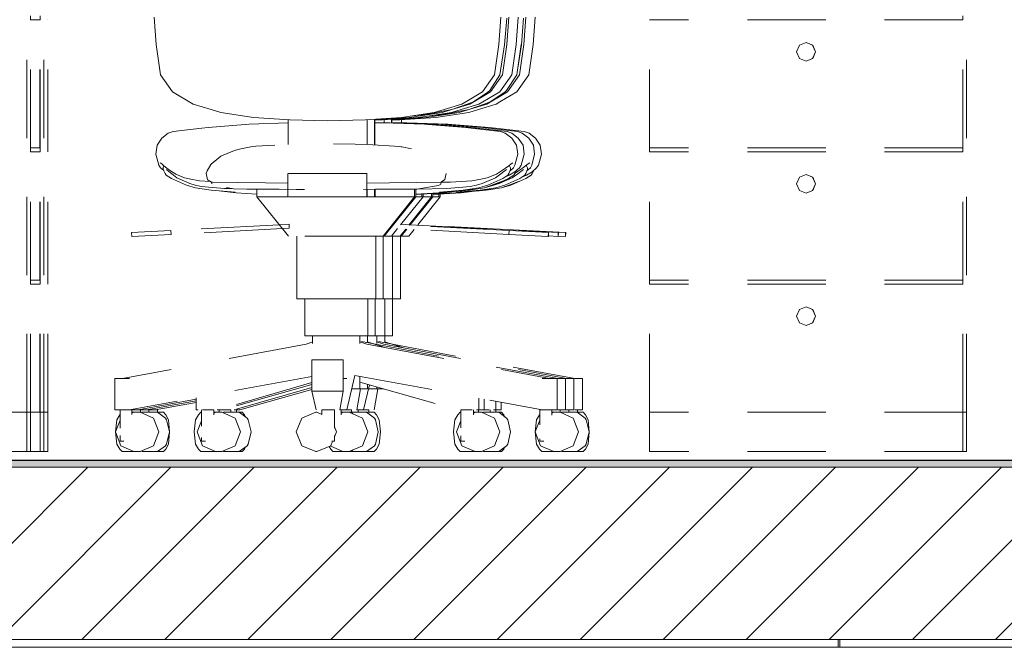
# Model space of a CAD drawing. Header units: millimetres. Extents: x 3311 to 117041, y -19950 to 21829.
# Tile 46 of 68: x 28803 to 30060, y 13280 to 14081. Entities that reach past the tile are written whole.
import ezdxf

# ---------------------------------------------------------------- set-up
doc = ezdxf.new("R2010")
doc.units = ezdxf.units.MM
doc.header["$MEASUREMENT"] = 0
doc.linetypes.add('! STR Pointille', pattern=[175, 100, -75])
for name, color, linetype in [('01-STR_Dalles.ARCHI', 7, 'Continuous'), ('01-STR_Murs.ARCHI', 7, 'Continuous'), ('04-SOE_Cloisons .ARCHI', 7, 'Continuous'), ('04-SOE_Faux Plafond.ARCHI', 7, 'Continuous'), ('04-SOE_Revetement de sol.ARCHI', 7, 'Continuous'), ('06-REP _ EQUIP MOBI _ hors marché.ARCHI', 7, 'Continuous')]:
    doc.layers.add(name, color=color, linetype=linetype)

# ---------------------------------------------------------------- blocks, each defined once
blk = doc.blocks.new('Élément de coupe_78_1')
at = {"layer": '01-STR_Dalles.ARCHI', "linetype": 'Continuous', "lineweight": 0, "true_color": 0x000000}
h = blk.add_hatch(dxfattribs=at)
h.set_pattern_fill('Hachure_simple_0001', color=18, style=0, pattern_type=2)
h.set_pattern_definition([(45, (0, 0), (-53.03301, 53.03301), [])])
h.paths.add_polyline_path([(30638.9, 13510), (19358.9, 13510), (19358.9, 13290), (30638.9, 13290)])
at = {"layer": '01-STR_Dalles.ARCHI', "color": 7, "linetype": 'Continuous', "lineweight": 5}
for p, q in [((30638.9, 13510), (27214.7, 13510)), ((30638.9, 13290), (19358.9, 13290))]:
    blk.add_line(p, q, dxfattribs=at)
blk = doc.blocks.new('Élément de coupe_136_1')
at = {"layer": '04-SOE_Cloisons .ARCHI', "color": 7, "linetype": 'Continuous', "lineweight": 5}
blk.add_line((27265.2, 13519), (30638.9, 13519), dxfattribs=at)
blk = doc.blocks.new('Élément de coupe_147_1')
at = {"layer": '01-STR_Murs.ARCHI', "color": 7, "linetype": 'Continuous', "lineweight": 5}
for p, q in [((29847.6, 13519), (29847.6, 13518.6)), ((29849.8, 13518.6), (29849.8, 13519)), ((29847.6, 13290), (29847.6, 13280)), ((29849.8, 13280), (29849.8, 13290))]:
    blk.add_line(p, q, dxfattribs=at)
blk = doc.blocks.new('Élément de coupe_151_1')
at = {"layer": '01-STR_Murs.ARCHI', "color": 7, "linetype": 'Continuous', "lineweight": 5}
blk.add_line((29869.8, 13519), (29869.8, 13518.6), dxfattribs=at)
blk = doc.blocks.new('Élément de coupe_169_1')
at = {"layer": '06-REP _ EQUIP MOBI _ hors marché.ARCHI', "color": 252, "linetype": '! STR Pointille', "lineweight": 5}
for p, q in [((28811.6, 13580), (28811.6, 14255)), ((28816.3, 14081.2), (28816.3, 14086.2)), ((28816.3, 13917.5), (28816.3, 14081.2)), ((28816.4, 14081.2), (28816.3, 14081.2)), ((28816.4, 13917.5), (28816.4, 14081.2)), ((29436.3, 14049.6), (29438.8, 14084.4)), ((29436.3, 14049.6), (29430.8, 14010.9)), ((29430.8, 14010.9), (29415.4, 13989.1)), ((29415.4, 13989.1), (29393.8, 13976.2)), ((29388.9, 13973.4), (29366.4, 13966.4)), ((29393.8, 13976.2), (29388.9, 13973.4)), ((29265.8, 13953.3), (29311.9, 13956.5)), ((29311.9, 13956.5), (29353.7, 13962.9)), ((29366.4, 13966.4), (29353.7, 13962.9)), ((29265.8, 13953.3), (29255.9, 13953)), ((29275, 13949.6), (29255.9, 13949.8)), ((29267.9, 13949.7), (29267.9, 13953.4)), ((29268.1, 13949.7), (29268.1, 13953.4)), ((29275, 13949.6), (29327.4, 13947.7)), ((29332.5, 13947.4), (29327.4, 13947.7)), ((29332.5, 13947.4), (29380.2, 13943.7)), ((29388, 13942.7), (29380.2, 13943.7)), ((29424.8, 13938.4), (29388, 13942.7)), ((29424.8, 13938.4), (29430.9, 13936.3)), ((29430.9, 13936.3), (29439.2, 13930.1)), ((29439.2, 13930.1), (29445.3, 13920.9)), ((29445.3, 13920.9), (29446.7, 13909.5)), ((28816.3, 13912.5), (28816.3, 13917.5)), ((28816.4, 13917.5), (28816.3, 13917.5)), ((28816.3, 13748.7), (28816.3, 13912.5)), ((28816.4, 13912.5), (28816.3, 13912.5)), ((28816.4, 13748.7), (28816.4, 13912.5)), ((29442.9, 13895.7), (29446.7, 13909.5)), ((29442.9, 13895.7), (29440.6, 13892.1)), ((29427.6, 13882.8), (29422.8, 13880.8)), ((29426.8, 13878.7), (29433.5, 13882.7)), ((29434.7, 13887), (29427.6, 13882.8)), ((29433.5, 13882.7), (29434.7, 13884.7)), ((29440.6, 13892.1), (29434.7, 13887)), ((29436.8, 13888.8), (29434.7, 13884.7)), ((29396, 13866.5), (29407.7, 13870.8)), ((29396, 13866.5), (29407.8, 13869.9)), ((29407.7, 13870.8), (29417.6, 13874.7)), ((29426.8, 13878.7), (29407.8, 13869.9)), ((29288.9, 13819.4), (29317.6, 13855)), ((29308.5, 13858.1), (29344.3, 13860)), ((29316, 13855), (29308.5, 13855)), ((29316, 13855), (29316, 13858.5)), ((29317.6, 13855), (29316, 13855)), ((29317.6, 13855), (29317.6, 13858.6)), ((29344.3, 13860), (29381.1, 13864.8)), ((29362.8, 13862.4), (29376, 13863.5)), ((29376, 13863.5), (29396, 13866.5)), ((29427.4, 13812.1), (29288, 13819.4)), ((29266.7, 13725), (29266.7, 13805)), ((29276.1, 13805), (29267.8, 13805)), ((29277.4, 13805), (29276.1, 13805)), ((29277.4, 13805), (29285.1, 13814.6)), ((29427.2, 13807.2), (29284.2, 13814.6)), ((29427.2, 13807.1), (29427.4, 13812.1)), ((29477.3, 13804.5), (29427.2, 13807.1)), ((29477.6, 13809.5), (29427.4, 13812.1)), ((29427.5, 13812.1), (29477.9, 13809.5)), ((29477.3, 13804.5), (29477.6, 13809.5)), ((29477.6, 13804.5), (29477.3, 13804.5)), ((29477.9, 13809.5), (29477.6, 13809.5)), ((29477.6, 13804.5), (29477.9, 13809.5)), ((28816.4, 13748.7), (28816.3, 13748.7)), ((28816.3, 13743.8), (28816.3, 13748.7)), ((28816.3, 13580), (28816.3, 13743.8)), ((28816.4, 13743.8), (28816.3, 13743.8)), ((28816.4, 13580), (28816.4, 13743.8)), ((29256.6, 13677.5), (29256.6, 13725)), ((29257.1, 13725), (29266.7, 13725)), ((29238.8, 13670.2), (29489.5, 13623)), ((29246.6, 13669.9), (29246.6, 13677.5)), ((29246.6, 13669.9), (29268.7, 13662.8)), ((29247, 13677.5), (29256.6, 13677.5)), ((29246.6, 13610), (29246.6, 13615.9)), ((29498.3, 13623), (29489.5, 13623)), ((29499.3, 13623), (29498.3, 13623)), ((29499.3, 13623), (29499.3, 13583)), ((29175.5, 13615.5), (29061.5, 13583)), ((29237.7, 13610), (29233.2, 13583)), ((29237, 13610), (29237.6, 13610)), ((29237.6, 13610), (29246.6, 13610)), ((29027.7, 13596.7), (28953.7, 13583)), ((29395.5, 13596.7), (29395.5, 13583)), ((28811.6, 13580), (28496.2, 13580)), ((28816.3, 13580), (28811.6, 13580)), ((28811.6, 13530), (28811.6, 13580)), ((28816.3, 13530), (28816.3, 13580)), ((28816.4, 13580), (28816.3, 13580)), ((28948.4, 13580), (28945.9, 13580)), ((28952.5, 13583), (28946.4, 13583)), ((28956.6, 13583), (28952.5, 13583)), ((28956.7, 13580), (28956.5, 13580)), ((28956.6, 13583), (28956.6, 13580)), ((28956.8, 13579.9), (28956.7, 13580)), ((29033.8, 13580), (29030.9, 13577)), ((29034.6, 13580), (29033.8, 13580)), ((29052.7, 13580), (29050.5, 13580)), ((29061.5, 13583), (29054.8, 13583)), ((29057.3, 13583), (29057.3, 13580)), ((29215.2, 13580), (29213.1, 13580)), ((29223.8, 13583), (29220.2, 13583)), ((29225.9, 13580), (29223.3, 13580)), ((29226.1, 13583), (29223.8, 13583)), ((29227.7, 13578.1), (29225.9, 13580)), ((29226.1, 13583), (29226.1, 13579.7)), ((29365, 13580), (29362.1, 13577)), ((29365.8, 13580), (29365, 13580)), ((29384, 13580), (29381.8, 13580)), ((29388.5, 13583), (29388.5, 13580)), ((29389.4, 13583), (29388.7, 13583)), ((29395.5, 13583), (29389.4, 13583)), ((29484.4, 13580), (29481.9, 13580)), ((29498.3, 13583), (29489.5, 13583)), ((29492.7, 13580), (29492.5, 13580)), ((29492.6, 13583), (29492.6, 13580)), ((29492.8, 13579.9), (29492.7, 13580)), ((29499.3, 13583), (29498.3, 13583)), ((28924.7, 13555), (28926.4, 13570.6)), ((28926.4, 13570.6), (28930.4, 13577)), ((28930.6, 13577.2), (28930.4, 13577)), ((29025.2, 13555), (29026.8, 13570.6)), ((29026.8, 13570.6), (29030.9, 13577)), ((29356.4, 13555), (29358.1, 13570.6)), ((29358.1, 13570.6), (29362.1, 13577)), ((29460.7, 13555), (29462.4, 13570.6)), ((29462.4, 13570.6), (29466.4, 13577)), ((29466.6, 13577.2), (29466.4, 13577)), ((28926.4, 13539.4), (28924.7, 13555)), ((29026.8, 13539.4), (29025.2, 13555)), ((29358.1, 13539.4), (29356.4, 13555)), ((29462.4, 13539.4), (29460.7, 13555)), ((28811.6, 13530), (28501.2, 13530)), ((28816.3, 13530), (28811.6, 13530)), ((28930.4, 13533), (28926.4, 13539.4)), ((28933.4, 13530), (28930.4, 13533)), ((28948.4, 13530), (28933.4, 13530)), ((28956.7, 13530), (28956.5, 13530)), ((28956.8, 13530.1), (28956.7, 13530)), ((29030.9, 13533), (29026.8, 13539.4)), ((29033.8, 13530), (29030.9, 13533)), ((29052.7, 13530), (29033.8, 13530)), ((29199.6, 13533), (29197.5, 13536.4)), ((29202.5, 13530), (29199.6, 13533)), ((29215.2, 13530), (29202.5, 13530)), ((29225.9, 13530), (29223.3, 13530)), ((29227.7, 13531.9), (29225.9, 13530)), ((29362.1, 13533), (29358.1, 13539.4)), ((29365, 13530), (29362.1, 13533)), ((29384, 13530), (29365, 13530)), ((29466.4, 13533), (29462.4, 13539.4)), ((29469.3, 13530), (29466.4, 13533)), ((29484.4, 13530), (29469.3, 13530)), ((29492.7, 13530), (29492.5, 13530)), ((29492.8, 13530.1), (29492.7, 13530))]:
    blk.add_line(p, q, dxfattribs=at)
blk = doc.blocks.new('Élément de coupe_170_1')
at = {"layer": '06-REP _ EQUIP MOBI _ hors marché.ARCHI', "color": 252, "linetype": '! STR Pointille', "lineweight": 5}
for p, q in [((30011.6, 13580), (30011.6, 14255)), ((29421.7, 14049), (29424.4, 14083.3)), ((29427.2, 14084.4), (29424.7, 14049.6)), ((30006.7, 14081.2), (29606.7, 14081.2)), ((29606.7, 13917.5), (29606.7, 14081.2)), ((30006.8, 14081.2), (30006.7, 14081.2)), ((30006.7, 13917.5), (30006.7, 14081.2)), ((30006.8, 14081.2), (30006.8, 14086.2)), ((30006.8, 13917.5), (30006.8, 14081.2)), ((29415.8, 14010.9), (29421.7, 14049)), ((29419.1, 14010.9), (29424.7, 14049.6)), ((29794.6, 14040.3), (29798.1, 14048.8)), ((29798.1, 14048.8), (29806.6, 14052.3)), ((29806.6, 14052.3), (29815, 14048.8)), ((29806.7, 14052.3), (29806.6, 14052.3)), ((29806.7, 14052.3), (29815.2, 14048.8)), ((29815, 14048.8), (29818.6, 14040.3)), ((29815.2, 14048.8), (29818.7, 14040.3)), ((29798.1, 14031.8), (29794.6, 14040.3)), ((29806.6, 14028.3), (29798.1, 14031.8)), ((29815, 14031.8), (29806.6, 14028.3)), ((29815.2, 14031.8), (29806.7, 14028.3)), ((29818.6, 14040.3), (29815, 14031.8)), ((29818.7, 14040.3), (29815.2, 14031.8)), ((29806.7, 14028.3), (29806.6, 14028.3)), ((29415.8, 14010.9), (29402.7, 13990.7)), ((29403.7, 13989.1), (29419.1, 14010.9)), ((29403.7, 13989.1), (29377.3, 13973.4)), ((29400.2, 13988.6), (29381.8, 13976.2)), ((29400.2, 13988.6), (29402.7, 13990.7)), ((29354.4, 13966.4), (29377.3, 13973.4)), ((29374, 13973.3), (29354.4, 13966.4)), ((29381.8, 13976.2), (29374, 13973.3)), ((29300.1, 13956.5), (29255.9, 13953.4)), ((29342, 13962.9), (29300.1, 13956.5)), ((29304.1, 13958.6), (29321.7, 13960.2)), ((29321.7, 13960.2), (29354.4, 13966.4)), ((29342, 13962.9), (29354.4, 13966.4)), ((29035.2, 13942.7), (29043, 13943.7)), ((29090.6, 13947.4), (29043, 13943.7)), ((29090.6, 13947.4), (29095.7, 13947.7)), ((29145.5, 13949.5), (29095.7, 13947.7)), ((29255.7, 13921.3), (29255.7, 13954.1)), ((29255.9, 13921.3), (29255.9, 13954.1)), ((29255.9, 13949.7), (29266.1, 13949.6)), ((29319.4, 13947.7), (29266.1, 13949.6)), ((29319.4, 13947.7), (29323.6, 13947.4)), ((29372.2, 13943.7), (29323.6, 13947.4)), ((29386, 13941.9), (29372.2, 13943.7)), ((28992.2, 13936.3), (28983.9, 13930.1)), ((28998.3, 13938.4), (28992.2, 13936.3)), ((28998.3, 13938.4), (29035.2, 13942.7)), ((29379, 13942.7), (29416.5, 13938.4)), ((29422.6, 13936.3), (29416.5, 13938.4)), ((29430.9, 13930.1), (29422.6, 13936.3)), ((28977.9, 13920.9), (28976.5, 13909.5)), ((28983.9, 13930.1), (28977.9, 13920.9)), ((29436.9, 13920.9), (29430.9, 13930.1)), ((29438.4, 13909.5), (29436.9, 13920.9)), ((28980.2, 13895.7), (28976.5, 13909.5)), ((29438.4, 13909.5), (29434.9, 13895.7)), ((30006.7, 13917.5), (29606.7, 13917.5)), ((30006.7, 13912.5), (29606.7, 13912.5)), ((29606.7, 13748.7), (29606.7, 13912.5)), ((29606.8, 13912.5), (29606.8, 13917.5)), ((30006.8, 13917.5), (30006.7, 13917.5)), ((30006.8, 13912.5), (30006.7, 13912.5)), ((30006.7, 13748.7), (30006.7, 13912.5)), ((30006.8, 13912.5), (30006.8, 13917.5)), ((30006.8, 13748.7), (30006.8, 13912.5)), ((28980.2, 13895.7), (28982.5, 13892.1)), ((28983.8, 13897.1), (28981.7, 13898.7)), ((28986.6, 13894.7), (28983.8, 13897.1)), ((28985.8, 13892.2), (28986.7, 13894.6)), ((28990.3, 13891.6), (28986.6, 13894.7)), ((29426.9, 13894.7), (29422.9, 13891.6)), ((29426.6, 13894.4), (29427.9, 13894.6)), ((29430, 13897.1), (29426.9, 13894.7)), ((29427.9, 13894.6), (29429.2, 13892.2)), ((29432.4, 13898.7), (29430, 13897.1)), ((29432.9, 13892.1), (29434.9, 13895.7)), ((28982.5, 13892.1), (28986.4, 13888.8)), ((28985.8, 13889.9), (28985.8, 13892.2)), ((28985.8, 13889.9), (28988.4, 13884.7)), ((28989.7, 13882.7), (28988.4, 13884.7)), ((28996.3, 13878.7), (28989.7, 13882.7)), ((28989.9, 13889.9), (28992.9, 13887.6)), ((28995.2, 13888.1), (28990.3, 13891.6)), ((28992.9, 13887.6), (28996.6, 13884.3)), ((28995.2, 13888.1), (29001.7, 13884)), ((28996.6, 13884.3), (29003, 13879.5)), ((29001.7, 13884), (29013, 13879.2)), ((29399.4, 13879.2), (29411.2, 13884)), ((29409.9, 13879.5), (29416.8, 13884.3)), ((29411.2, 13884), (29417.7, 13888.1)), ((29416.8, 13884.3), (29420.8, 13887.6)), ((29422.9, 13891.6), (29417.7, 13888.1)), ((29425.8, 13882.7), (29419.4, 13878.7)), ((29420.8, 13887.6), (29424.3, 13889.9)), ((29427.1, 13884.7), (29425.8, 13882.7)), ((29427.1, 13884.7), (29429.2, 13889.9)), ((29428.6, 13888.3), (29432.9, 13892.1)), ((29429.2, 13892.2), (29429.2, 13889.9)), ((29794.6, 13871.6), (29798.1, 13880)), ((29798.1, 13880), (29806.6, 13883.6)), ((29806.6, 13883.6), (29815, 13880)), ((29806.7, 13883.6), (29806.6, 13883.6)), ((29806.7, 13883.6), (29815.2, 13880)), ((29815, 13880), (29818.6, 13871.6)), ((29815.2, 13880), (29818.7, 13871.6)), ((28996.3, 13878.7), (29015.4, 13869.9)), ((29019.7, 13872.1), (29003, 13879.5)), ((29013, 13879.2), (29018.8, 13877.9)), ((29027.2, 13866.5), (29015.4, 13869.9)), ((29018.8, 13877.9), (29032.1, 13875.7)), ((29019.7, 13872.1), (29026.7, 13870)), ((29026.7, 13870), (29034.8, 13868.4)), ((29032.1, 13875.7), (29046.2, 13874.8)), ((29034.8, 13868.4), (29043.8, 13867.3)), ((29043.8, 13867.3), (29064.1, 13865.9)), ((29340.5, 13873.7), (29352.6, 13873.9)), ((29347.8, 13865.9), (29368.4, 13867.3)), ((29352.6, 13873.9), (29380, 13875.7)), ((29368.4, 13867.3), (29377.5, 13868.4)), ((29377.5, 13868.4), (29385.8, 13870)), ((29380, 13875.7), (29393.5, 13877.9)), ((29385.8, 13870), (29393, 13872.1)), ((29400.4, 13869.9), (29388.7, 13866.5)), ((29409.9, 13879.5), (29393, 13872.1)), ((29393.5, 13877.9), (29399.4, 13879.2)), ((29400.4, 13869.9), (29419.4, 13878.7)), ((29798.1, 13863.1), (29794.6, 13871.6)), ((29818.6, 13871.6), (29815, 13863.1)), ((29818.7, 13871.6), (29815.2, 13863.1)), ((29047.1, 13863.5), (29027.2, 13866.5)), ((29077.5, 13861.1), (29047.1, 13863.5)), ((29078.9, 13860), (29060.4, 13862.4)), ((29064.1, 13865.9), (29074, 13865.6)), ((29105.5, 13858.6), (29078.9, 13860)), ((29105.5, 13855), (29105.5, 13864.8)), ((29145.1, 13855), (29105.5, 13855)), ((29145.8, 13805), (29105.5, 13855)), ((29255.7, 13855), (29246.3, 13855)), ((29255.7, 13855), (29255.7, 13864.7)), ((29255.9, 13855), (29255.7, 13855)), ((29255.9, 13855), (29255.9, 13864.7)), ((29256.5, 13855), (29255.9, 13855)), ((29256.2, 13864.6), (29268.6, 13864.7)), ((29256.5, 13855), (29256.5, 13864.6)), ((29306.8, 13855), (29256.5, 13855)), ((29266.5, 13805), (29306.8, 13855)), ((29267.8, 13805), (29308.5, 13855)), ((29268.6, 13864.7), (29291.7, 13864.8)), ((29291.7, 13864.8), (29310, 13864.9)), ((29306.8, 13855), (29306.8, 13864.9)), ((29308.5, 13855), (29306.8, 13855)), ((29308.5, 13855), (29308.5, 13864.9)), ((29337.3, 13860), (29308.5, 13858.5)), ((29310, 13864.9), (29347.8, 13865.9)), ((29356, 13862.5), (29337.3, 13860)), ((29368.8, 13863.5), (29338.5, 13861.1)), ((29388.7, 13866.5), (29368.8, 13863.5)), ((29806.6, 13859.6), (29798.1, 13863.1)), ((29815, 13863.1), (29806.6, 13859.6)), ((29806.7, 13859.6), (29806.6, 13859.6)), ((29815.2, 13863.1), (29806.7, 13859.6)), ((29134.2, 13819.4), (28995.6, 13812.1)), ((29146.4, 13820), (29135.1, 13819.4)), ((29146.6, 13815), (29146.4, 13820)), ((29146.7, 13815), (29146.4, 13820)), ((28995.6, 13812.1), (28945.3, 13809.5)), ((28945.5, 13804.5), (28945.3, 13809.5)), ((28995.9, 13807.1), (28945.5, 13804.5)), ((28945.5, 13804.5), (28945.8, 13804.5)), ((28945.8, 13804.5), (28995.9, 13807.1)), ((28995.9, 13807.1), (28995.6, 13812.1)), ((28995.9, 13807.1), (28995.6, 13812.1)), ((29138.1, 13814.6), (28995.9, 13807.1)), ((28996, 13807.1), (28995.9, 13807.1)), ((29138.1, 13814.6), (29138.1, 13814.6)), ((29146.6, 13815), (29138.9, 13814.6)), ((29266.5, 13805), (29145.8, 13805)), ((29146.6, 13815), (29146.7, 13815)), ((29156.5, 13725), (29156.5, 13805)), ((29257.1, 13725), (29257.1, 13805)), ((29267.8, 13805), (29266.5, 13805)), ((30006.7, 13748.7), (29606.7, 13748.7)), ((30006.7, 13743.7), (29606.7, 13743.7)), ((29606.7, 13580), (29606.7, 13743.7)), ((29606.8, 13743.7), (29606.8, 13748.7)), ((30006.8, 13748.7), (30006.7, 13748.7)), ((30006.8, 13743.7), (30006.7, 13743.7)), ((30006.7, 13580), (30006.7, 13743.7)), ((30006.8, 13743.7), (30006.8, 13748.7)), ((30006.8, 13580), (30006.8, 13743.7)), ((29156.5, 13725), (29171, 13725)), ((29166.5, 13677.5), (29166.5, 13725)), ((29171, 13725), (29206.5, 13725)), ((29206.5, 13725), (29242.1, 13725)), ((29242.1, 13725), (29257.1, 13725)), ((29247, 13677.5), (29247, 13725)), ((29794.6, 13702.8), (29798.1, 13711.3)), ((29798.1, 13711.3), (29806.6, 13714.8)), ((29806.6, 13714.8), (29815, 13711.3)), ((29806.7, 13714.8), (29806.6, 13714.8)), ((29806.7, 13714.8), (29815.2, 13711.3)), ((29815, 13711.3), (29818.6, 13702.8)), ((29815.2, 13711.3), (29818.7, 13702.8)), ((29798.1, 13694.3), (29794.6, 13702.8)), ((29806.6, 13690.8), (29798.1, 13694.3)), ((29815, 13694.3), (29806.6, 13690.8)), ((29815.2, 13694.3), (29806.7, 13690.8)), ((29818.6, 13702.8), (29815, 13694.3)), ((29818.7, 13702.8), (29815.2, 13694.3)), ((29806.7, 13690.8), (29806.6, 13690.8)), ((29168.1, 13667.1), (28933.7, 13623)), ((29166.5, 13677.5), (29178.1, 13677.5)), ((29176.8, 13669.9), (29168.1, 13667.1)), ((29176.6, 13669.9), (29176.6, 13677.5)), ((29176.6, 13667.9), (29176.6, 13669.9)), ((29178.1, 13677.5), (29206.5, 13677.5)), ((29206.5, 13677.5), (29235.1, 13677.5)), ((29235.1, 13677.5), (29247, 13677.5)), ((29236.8, 13669.9), (29245.7, 13667.1)), ((29237, 13669.9), (29237, 13677.5)), ((29237, 13667.9), (29237, 13669.9)), ((29245.7, 13667.1), (29479, 13623)), ((28931.3, 13623), (28923.9, 13623)), ((28923.9, 13623), (28923.9, 13583)), ((28942.8, 13623), (28931.3, 13623)), ((29175.5, 13625.8), (28942.8, 13583)), ((29175.5, 13618), (29054.8, 13583)), ((29215.7, 13623), (29215.4, 13623)), ((29220.2, 13623), (29215.7, 13623)), ((29230.6, 13627.1), (29220.2, 13583)), ((29230.6, 13627.1), (29469.5, 13583)), ((29237, 13610), (29237, 13626)), ((29237, 13618.6), (29361.6, 13583)), ((29481, 13623), (29469.5, 13623)), ((29488.6, 13623), (29481, 13623)), ((29488.6, 13623), (29488.6, 13583)), ((29226.5, 13610), (29228, 13610)), ((29228, 13610), (29237, 13610)), ((29027.7, 13598.6), (29027.7, 13583)), ((29388.7, 13597.9), (29388.7, 13583)), ((28931.3, 13583), (28923.9, 13583)), ((28930.6, 13583), (28930.6, 13559.8)), ((28942.8, 13583), (28931.3, 13583)), ((28945.4, 13583), (28942.8, 13583)), ((28945.9, 13583), (28945.4, 13583)), ((28945.9, 13583), (28945.9, 13577.1)), ((28948.4, 13580), (28945.9, 13578.9)), ((28948.4, 13580), (28956.5, 13580)), ((28973.3, 13572.7), (28956.5, 13580)), ((29030.3, 13583), (29027.7, 13583)), ((29034.6, 13583), (29034.6, 13562.2)), ((29041.2, 13583), (29036, 13583)), ((29047.2, 13583), (29041.2, 13583)), ((29050.5, 13583), (29047.2, 13583)), ((29050.5, 13583), (29050.5, 13576.7)), ((29052.7, 13580), (29050.5, 13579)), ((29052.7, 13580), (29060.8, 13580)), ((29077.6, 13572.7), (29060.8, 13580)), ((29215.7, 13583), (29211.4, 13583)), ((29213.1, 13583), (29213.1, 13576.9)), ((29215.2, 13580), (29213.1, 13579.1)), ((29215.2, 13580), (29223.3, 13580)), ((29220.2, 13583), (29215.7, 13583)), ((29240.1, 13572.7), (29223.3, 13580)), ((29369, 13583), (29365.8, 13583)), ((29365.8, 13583), (29365.8, 13560.2)), ((29375, 13583), (29369, 13583)), ((29380.3, 13583), (29375, 13583)), ((29381.8, 13583), (29381.8, 13577)), ((29384, 13580), (29381.8, 13579)), ((29384, 13580), (29392.1, 13580)), ((29388.7, 13583), (29386, 13583)), ((29408.8, 13572.7), (29392.1, 13580)), ((29467, 13583), (29466.6, 13583)), ((29466.6, 13583), (29466.6, 13563.9)), ((29469.5, 13583), (29467, 13583)), ((29481, 13583), (29469.5, 13583)), ((29488.6, 13583), (29481, 13583)), ((29481.9, 13583), (29481.9, 13576.4)), ((29484.4, 13580), (29481.9, 13578.9)), ((29484.4, 13580), (29492.5, 13580)), ((29509.3, 13572.7), (29492.5, 13580)), ((30006.7, 13580), (29606.7, 13580)), ((29606.8, 13530), (29606.8, 13580)), ((30006.8, 13580), (30006.7, 13580)), ((30011.6, 13580), (30006.8, 13580)), ((30006.8, 13530), (30006.8, 13580)), ((30011.6, 13530), (30011.6, 13580)), ((28930.6, 13569.9), (28924.7, 13555)), ((28980.2, 13555), (28973.3, 13572.7)), ((29034.6, 13569.2), (29029, 13555)), ((29084.5, 13555), (29077.6, 13572.7)), ((29247, 13555), (29240.1, 13572.7)), ((29365.8, 13569.2), (29360.3, 13555)), ((29415.8, 13555), (29408.8, 13572.7)), ((29466.6, 13570), (29460.7, 13555)), ((29516.2, 13555), (29509.3, 13572.7)), ((28924.7, 13555), (28931.7, 13537.3)), ((28973.3, 13537.3), (28980.2, 13555)), ((29029, 13555), (29036, 13537.3)), ((29077.6, 13537.3), (29084.5, 13555)), ((29240.1, 13537.3), (29247, 13555)), ((29360.3, 13555), (29367.2, 13537.3)), ((29408.8, 13537.3), (29415.8, 13555)), ((29460.7, 13555), (29467.6, 13537.3)), ((29509.3, 13537.3), (29516.2, 13555)), ((28930.6, 13550.2), (28930.6, 13543)), ((28934.6, 13543), (28930.6, 13543)), ((28935.5, 13543), (28934.6, 13543)), ((29034.6, 13547.8), (29034.6, 13543)), ((29036, 13543), (29034.6, 13543)), ((29039.7, 13543), (29036, 13543)), ((29365.8, 13549.8), (29365.8, 13543)), ((29369, 13543), (29365.8, 13543)), ((29370.9, 13543), (29369, 13543)), ((29466.6, 13546.1), (29466.6, 13543)), ((29467, 13543), (29466.6, 13543)), ((29471.7, 13543), (29467, 13543)), ((28931.7, 13537.3), (28948.4, 13530)), ((28948.4, 13530), (28956.5, 13530)), ((28956.5, 13530), (28973.3, 13537.3)), ((29036, 13537.3), (29052.7, 13530)), ((29052.7, 13530), (29060.8, 13530)), ((29060.8, 13530), (29077.6, 13537.3)), ((29199, 13537.1), (29215.2, 13530)), ((29215.2, 13530), (29223.3, 13530)), ((29223.3, 13530), (29240.1, 13537.3)), ((29367.2, 13537.3), (29384, 13530)), ((29384, 13530), (29392.1, 13530)), ((29392.1, 13530), (29408.8, 13537.3)), ((29467.6, 13537.3), (29484.4, 13530)), ((29484.4, 13530), (29492.5, 13530)), ((29492.5, 13530), (29509.3, 13537.3)), ((30006.8, 13530), (29606.8, 13530)), ((30011.6, 13530), (30006.8, 13530))]:
    blk.add_line(p, q, dxfattribs=at)
blk = doc.blocks.new('Élément de coupe_171_1')
at = {"layer": '06-REP _ EQUIP MOBI _ hors marché.ARCHI', "color": 252, "linetype": '! STR Pointille', "lineweight": 5}
for p, q in [((28838.3, 13917.5), (28838.3, 14081.2)), ((28838.4, 14081.2), (28838.3, 14081.2)), ((28838.4, 13917.5), (28838.4, 14081.2)), ((29458.3, 14049.6), (29460.8, 14084.4)), ((29458.3, 14049.6), (29452.8, 14010.9)), ((29452.8, 14010.9), (29437.4, 13989.1)), ((29437.4, 13989.1), (29415.8, 13976.2)), ((29411, 13973.4), (29388.4, 13966.4)), ((29415.8, 13976.2), (29411, 13973.4)), ((29287.8, 13953.3), (29334, 13956.5)), ((29334, 13956.5), (29375.8, 13962.9)), ((29388.4, 13966.4), (29375.8, 13962.9)), ((29287.8, 13953.3), (29277.5, 13953)), ((29297, 13949.6), (29277.5, 13949.8)), ((29290, 13949.7), (29290, 13953.4)), ((29290.2, 13949.7), (29290.2, 13953.4)), ((29297, 13949.6), (29349.4, 13947.7)), ((29354.5, 13947.4), (29349.4, 13947.7)), ((29354.5, 13947.4), (29402.1, 13943.7)), ((29409.9, 13942.7), (29402.1, 13943.7)), ((29446.8, 13938.4), (29409.9, 13942.7)), ((29446.8, 13938.4), (29452.9, 13936.3)), ((29452.9, 13936.3), (29461.2, 13930.1)), ((29461.2, 13930.1), (29467.3, 13920.9)), ((29467.3, 13920.9), (29468.7, 13909.5)), ((28838.3, 13912.5), (28838.3, 13917.5)), ((28838.4, 13917.5), (28838.3, 13917.5)), ((28838.3, 13748.8), (28838.3, 13912.5)), ((28838.4, 13912.5), (28838.3, 13912.5)), ((28838.4, 13748.8), (28838.4, 13912.5)), ((29464.9, 13895.7), (29468.7, 13909.5)), ((29464.9, 13895.7), (29462.6, 13892.1)), ((29449.6, 13882.8), (29443.8, 13880.4)), ((29448.8, 13878.7), (29455.5, 13882.7)), ((29456.7, 13887), (29449.6, 13882.8)), ((29455.5, 13882.7), (29456.7, 13884.7)), ((29462.6, 13892.1), (29456.7, 13887)), ((29458.8, 13888.8), (29456.7, 13884.7)), ((29417.9, 13866.5), (29429.7, 13870.8)), ((29417.9, 13866.5), (29429.7, 13869.9)), ((29448.8, 13878.7), (29429.7, 13869.9)), ((29429.7, 13870.8), (29439.5, 13874.7)), ((29311, 13819.4), (29339.6, 13855)), ((29330.1, 13858.1), (29366.2, 13860)), ((29337.9, 13855), (29330.1, 13855)), ((29337.9, 13855), (29337.9, 13858.5)), ((29339.6, 13855), (29337.9, 13855)), ((29339.6, 13855), (29339.6, 13858.6)), ((29366.2, 13860), (29403.1, 13864.8)), ((29384.7, 13862.4), (29398, 13863.5)), ((29398, 13863.5), (29417.9, 13866.5)), ((29449.4, 13812.1), (29310, 13819.4)), ((29288.7, 13725), (29288.7, 13805)), ((29298.1, 13805), (29289.4, 13805)), ((29299.4, 13805), (29298.1, 13805)), ((29299.4, 13805), (29306.2, 13813.5)), ((29499.6, 13809.5), (29449.4, 13812.1)), ((29449.4, 13811.7), (29449.4, 13812.1)), ((29449.5, 13812.1), (29499.9, 13809.5)), ((29499.3, 13804.5), (29490.3, 13805)), ((29499.3, 13804.5), (29499.6, 13809.5)), ((29499.6, 13804.5), (29499.3, 13804.5)), ((29499.9, 13809.5), (29499.6, 13809.5)), ((29499.6, 13804.5), (29499.9, 13809.5)), ((28838.3, 13743.8), (28838.3, 13748.8)), ((28838.4, 13748.8), (28838.3, 13748.8)), ((28838.3, 13580), (28838.3, 13743.8)), ((28838.4, 13743.8), (28838.3, 13743.8)), ((28838.4, 13580), (28838.4, 13743.8)), ((29278.6, 13677.5), (29278.6, 13725)), ((29278.7, 13725), (29288.7, 13725)), ((29260.8, 13670.2), (29511.5, 13623)), ((29268.6, 13669.9), (29268.6, 13677.5)), ((29268.6, 13669.9), (29291.2, 13662.6)), ((29268.7, 13677.5), (29278.6, 13677.5)), ((29520.3, 13623), (29511.5, 13623)), ((29521.3, 13623), (29520.3, 13623)), ((29521.3, 13623), (29521.3, 13583)), ((29175.5, 13609.3), (29083.5, 13583)), ((29259.7, 13610), (29255.3, 13583)), ((29258.6, 13610), (29259.6, 13610)), ((29259.6, 13610), (29267.1, 13610)), ((29027.7, 13592.6), (28975.7, 13583)), ((29417.4, 13592.6), (29417.4, 13583)), ((28838.3, 13580), (28833.4, 13580)), ((28838.3, 13530), (28838.3, 13580)), ((28838.4, 13580), (28838.3, 13580)), ((28974.6, 13583), (28968.4, 13583)), ((28978.6, 13583), (28974.6, 13583)), ((28986.1, 13580), (28978.5, 13580)), ((28978.6, 13583), (28978.6, 13580)), ((28989, 13577), (28986.1, 13580)), ((29083.5, 13583), (29076.5, 13583)), ((29079.3, 13583), (29079.3, 13580)), ((29086.4, 13580), (29082.8, 13580)), ((29089.4, 13577), (29086.4, 13580)), ((29245.8, 13583), (29241.7, 13583)), ((29255.3, 13580), (29245.2, 13580)), ((29248.2, 13583), (29245.8, 13583)), ((29248.2, 13583), (29248.2, 13580)), ((29258.2, 13577), (29255.3, 13580)), ((29411.3, 13583), (29410.4, 13583)), ((29410.5, 13583), (29410.5, 13580)), ((29417.4, 13583), (29411.3, 13583)), ((29417.6, 13580), (29414.1, 13580)), ((29420.6, 13577), (29417.6, 13580)), ((29520.3, 13583), (29511.5, 13583)), ((29522, 13580), (29514.4, 13580)), ((29514.6, 13583), (29514.6, 13580)), ((29521.3, 13583), (29520.3, 13583)), ((29525, 13577), (29522, 13580)), ((28992.4, 13570.6), (28989, 13577)), ((28993.9, 13555), (28992.4, 13570.6)), ((29090.8, 13574.3), (29089.4, 13577)), ((29261.7, 13570.6), (29258.2, 13577)), ((29263.1, 13555), (29261.7, 13570.6)), ((29422, 13574.3), (29420.6, 13577)), ((29528.4, 13570.6), (29525, 13577)), ((29529.8, 13555), (29528.4, 13570.6)), ((28992.4, 13539.4), (28993.9, 13555)), ((29261.7, 13539.4), (29263.1, 13555)), ((29528.4, 13539.4), (29529.8, 13555)), ((28838.3, 13530), (28833.4, 13530)), ((28986.1, 13530), (28978.5, 13530)), ((28989, 13533), (28986.1, 13530)), ((28989, 13533), (28992.4, 13539.4)), ((29062.8, 13530), (29062.3, 13530.6)), ((29063.1, 13530), (29062.8, 13530)), ((29086.4, 13530), (29082.8, 13530)), ((29089.4, 13533), (29086.4, 13530)), ((29089.4, 13533), (29090.8, 13535.7)), ((29255.3, 13530), (29245.2, 13530)), ((29258.2, 13533), (29255.3, 13530)), ((29258.2, 13533), (29261.7, 13539.4)), ((29394.1, 13530), (29393.5, 13530.6)), ((29394.3, 13530), (29394.1, 13530)), ((29417.6, 13530), (29414.1, 13530)), ((29420.6, 13533), (29417.6, 13530)), ((29420.6, 13533), (29422, 13535.7)), ((29522, 13530), (29514.4, 13530)), ((29525, 13533), (29522, 13530)), ((29525, 13533), (29528.4, 13539.4))]:
    blk.add_line(p, q, dxfattribs=at)
blk = doc.blocks.new('Élément de coupe_212_1')
at = {"layer": '04-SOE_Faux Plafond.ARCHI', "color": 7, "linetype": 'Continuous', "lineweight": 5}
blk.add_line((30919, 13280), (23720, 13280), dxfattribs=at)
blk = doc.blocks.new('Élément de coupe_230_1')
at = {"layer": '04-SOE_Revetement de sol.ARCHI', "linetype": 'Continuous', "lineweight": 0, "true_color": 0x3f3f3f}
blk.add_hatch(color=250, dxfattribs=at).paths.add_polyline_path([(27214.7, 13510), (30638.9, 13510), (30638.9, 13518.6), (27214.7, 13518.6)])
at = {"layer": '04-SOE_Revetement de sol.ARCHI', "color": 7, "linetype": 'Continuous', "lineweight": 5}
blk.add_line((30638.9, 13518.6), (27214.7, 13518.6), dxfattribs=at)
blk = doc.blocks.new('Élément de coupe_307_1')
at = {"layer": '06-REP _ EQUIP MOBI _ hors marché.ARCHI', "color": 252, "linetype": '! STR Pointille', "lineweight": 5}
for p, q in [((28833.4, 13580), (28833.4, 14255)), ((28816.4, 14081.2), (28828.4, 14081.2)), ((28828.4, 14081.2), (28828.5, 14081.2)), ((28828.4, 13917.5), (28828.4, 14081.2)), ((28828.5, 14081.2), (28828.5, 14086.2)), ((28828.5, 13917.5), (28828.5, 14081.2)), ((29446, 14083.3), (29443.3, 14049)), ((29446.3, 14049.6), (29448.8, 14084.4)), ((29437.4, 14010.9), (29442.9, 14049.6)), ((29443.3, 14049), (29438.3, 14016.9)), ((29446.3, 14049.6), (29440.7, 14010.9)), ((29424.3, 13990.7), (29437.4, 14010.9)), ((29440.7, 14010.9), (29425.3, 13989.1)), ((29398.8, 13973.4), (29425.3, 13989.1)), ((29403.4, 13976.2), (29421.8, 13988.6)), ((29424.3, 13990.7), (29421.8, 13988.6)), ((29398.8, 13973.4), (29376, 13966.4)), ((29376, 13966.4), (29395.6, 13973.3)), ((29395.6, 13973.3), (29403.4, 13976.2)), ((29277.5, 13953.4), (29321.7, 13956.5)), ((29321.7, 13956.5), (29363.6, 13962.9)), ((29343.3, 13960.2), (29326.3, 13958.7)), ((29376, 13966.4), (29343.3, 13960.2)), ((29376, 13966.4), (29363.6, 13962.9)), ((29277.3, 13949.5), (29277.3, 13954.1)), ((29277.5, 13949.5), (29277.5, 13954.1)), ((29287.7, 13949.6), (29277.5, 13949.7)), ((29287.7, 13949.6), (29341.1, 13947.7)), ((29345.3, 13947.4), (29341.1, 13947.7)), ((29345.3, 13947.4), (29393.8, 13943.7)), ((29393.8, 13943.7), (29407.8, 13941.9)), ((29438.1, 13938.4), (29400.7, 13942.7)), ((29438.1, 13938.4), (29444.2, 13936.3)), ((29444.2, 13936.3), (29452.5, 13930.1)), ((29452.5, 13930.1), (29458.6, 13920.9)), ((29458.6, 13920.9), (29460, 13909.5)), ((28816.4, 13917.5), (28828.4, 13917.5)), ((28816.4, 13912.5), (28828.4, 13912.5)), ((28828.4, 13917.5), (28828.5, 13917.5)), ((28828.4, 13912.5), (28828.5, 13912.5)), ((28828.4, 13748.8), (28828.4, 13912.5)), ((28828.5, 13912.5), (28828.5, 13917.5)), ((28828.5, 13748.8), (28828.5, 13912.5)), ((29456.6, 13895.7), (29460, 13909.5)), ((29444.5, 13891.6), (29448.5, 13894.7)), ((29449.6, 13894.6), (29448.2, 13894.4)), ((29448.5, 13894.7), (29451.6, 13897.1)), ((29450.9, 13892.2), (29449.6, 13894.6)), ((29451.6, 13897.1), (29454.1, 13898.7)), ((29456.6, 13895.7), (29454.6, 13892.1)), ((29438.4, 13884.3), (29431.5, 13879.5)), ((29439.3, 13888.1), (29435.1, 13885.4)), ((29442.5, 13887.6), (29438.4, 13884.3)), ((29439.3, 13888.1), (29444.5, 13891.6)), ((29441.1, 13878.7), (29447.5, 13882.7)), ((29445.9, 13889.9), (29442.5, 13887.6)), ((29447.5, 13882.7), (29448.8, 13884.7)), ((29450.9, 13889.9), (29448.8, 13884.7)), ((29454.6, 13892.1), (29450.2, 13888.3)), ((29450.9, 13889.9), (29450.9, 13892.2)), ((29414.6, 13872.1), (29409.3, 13870.6)), ((29410.4, 13866.5), (29422, 13869.9)), ((29414.6, 13872.1), (29431.5, 13879.5)), ((29441.1, 13878.7), (29422, 13869.9)), ((29299.3, 13818.8), (29328.4, 13855)), ((29301.1, 13819.4), (29330.1, 13855)), ((29317.6, 13855), (29328.4, 13855)), ((29328.4, 13855), (29328.4, 13859.2)), ((29328.4, 13855), (29330.1, 13855)), ((29330.1, 13858.5), (29359, 13860)), ((29330.1, 13855), (29330.1, 13859.3)), ((29359, 13860), (29377.7, 13862.5)), ((29360.2, 13861.1), (29390.5, 13863.5)), ((29390.5, 13863.5), (29410.4, 13866.5)), ((29289.3, 13819.3), (29289.3, 13819.8)), ((29289.4, 13820), (29299.8, 13819.4)), ((29299.8, 13819.5), (29299.8, 13819.5)), ((29300.6, 13819.4), (29440, 13812.1)), ((29277.4, 13805), (29288.2, 13805)), ((29278.7, 13725), (29278.7, 13805)), ((29288.2, 13805), (29295.4, 13814)), ((29288.2, 13805), (29289.4, 13805)), ((29289.4, 13805), (29296.7, 13813.9)), ((29440, 13812.1), (29490.2, 13809.5)), ((29440, 13811.5), (29440, 13812.1)), ((29490.5, 13809.5), (29440.2, 13812.1)), ((29477.6, 13805.2), (29489.9, 13804.5)), ((29489.9, 13804.5), (29490.2, 13809.5)), ((29489.9, 13804.5), (29490.2, 13804.5)), ((29490.2, 13809.5), (29490.5, 13809.5)), ((29490.2, 13804.5), (29490.5, 13809.5)), ((28816.4, 13748.8), (28828.4, 13748.8)), ((28816.4, 13743.8), (28828.4, 13743.8)), ((28828.4, 13748.8), (28828.5, 13748.8)), ((28828.4, 13743.8), (28828.5, 13743.8)), ((28828.4, 13580), (28828.4, 13743.8)), ((28828.5, 13743.8), (28828.5, 13748.8)), ((28828.5, 13580), (28828.5, 13743.8)), ((29278.7, 13725), (29266.7, 13725)), ((29268.7, 13677.5), (29268.7, 13725)), ((29268.7, 13677.5), (29256.7, 13677.5)), ((29258.4, 13669.9), (29267.3, 13667.1)), ((29258.6, 13669.9), (29258.6, 13677.5)), ((29258.6, 13667.9), (29258.6, 13669.9)), ((29267.3, 13667.1), (29500.6, 13623)), ((29499.3, 13623), (29502.6, 13623)), ((29502.6, 13623), (29510.2, 13623)), ((29510.2, 13623), (29510.2, 13583)), ((29175.5, 13611.7), (29076.5, 13583)), ((29249.3, 13615.1), (29241.7, 13583)), ((29249.6, 13610), (29248.1, 13610)), ((29258.6, 13610), (29249.6, 13610)), ((29258.6, 13610), (29258.6, 13612.4)), ((29027.7, 13594.6), (28964.5, 13583)), ((29410.4, 13593.9), (29410.4, 13583)), ((28816.4, 13580), (28828.4, 13580)), ((28828.4, 13580), (28828.5, 13580)), ((28828.5, 13580), (28833.4, 13580)), ((28828.5, 13530), (28828.5, 13580)), ((28833.4, 13530), (28833.4, 13580)), ((28956.6, 13583), (28964.5, 13583)), ((28958.7, 13580), (28957.9, 13579.4)), ((28958.7, 13580), (28978.5, 13580)), ((28964.5, 13583), (28967, 13583)), ((28967, 13583), (28967.6, 13583)), ((28967.6, 13583), (28967.6, 13580)), ((28988.7, 13572.7), (28978.5, 13580)), ((29061.5, 13583), (29062.9, 13583)), ((29063.1, 13580), (29062.2, 13579.4)), ((29062.9, 13583), (29068.9, 13583)), ((29063.1, 13580), (29082.8, 13580)), ((29068.9, 13583), (29072.2, 13583)), ((29072.2, 13583), (29072.2, 13580)), ((29093.1, 13572.7), (29082.8, 13580)), ((29226.1, 13580), (29245.2, 13580)), ((29233.2, 13583), (29237.2, 13583)), ((29234.7, 13583), (29234.7, 13580)), ((29237.2, 13583), (29241.7, 13583)), ((29255.5, 13572.7), (29245.2, 13580)), ((29394.3, 13580), (29393.5, 13579.4)), ((29394.3, 13580), (29414.1, 13580)), ((29395.5, 13583), (29396.7, 13583)), ((29396.7, 13583), (29402, 13583)), ((29403.4, 13583), (29403.4, 13580)), ((29407.6, 13583), (29410.4, 13583)), ((29424.3, 13572.7), (29414.1, 13580)), ((29494.7, 13580), (29493.9, 13579.4)), ((29494.7, 13580), (29514.4, 13580)), ((29499.3, 13583), (29502.6, 13583)), ((29502.6, 13583), (29510.2, 13583)), ((29503.5, 13583), (29503.5, 13580)), ((29524.7, 13572.7), (29514.4, 13580)), ((28988.7, 13572.7), (28990, 13570.6)), ((28993.7, 13555), (28990, 13570.6)), ((29093.1, 13572.7), (29094.3, 13570.6)), ((29098.1, 13555), (29094.3, 13570.6)), ((29255.5, 13572.7), (29256.7, 13570.6)), ((29260.4, 13555), (29256.7, 13570.6)), ((29424.3, 13572.7), (29425.6, 13570.6)), ((29429.3, 13555), (29425.6, 13570.6)), ((29524.7, 13572.7), (29525.9, 13570.6)), ((29529.7, 13555), (29525.9, 13570.6)), ((28990, 13539.4), (28993.7, 13555)), ((29094.3, 13539.4), (29098.1, 13555)), ((29256.7, 13539.4), (29260.4, 13555)), ((29425.6, 13539.4), (29429.3, 13555)), ((29525.9, 13539.4), (29529.7, 13555)), ((28816.3, 13530), (28828.5, 13530)), ((28828.5, 13530), (28833.4, 13530)), ((28957.9, 13530.6), (28958.7, 13530)), ((28958.7, 13530), (28978.5, 13530)), ((28978.5, 13530), (28988.7, 13537.3)), ((28988.7, 13537.3), (28990, 13539.4)), ((29062.2, 13530.6), (29063.1, 13530)), ((29063.1, 13530), (29082.8, 13530)), ((29082.8, 13530), (29093.1, 13537.3)), ((29093.1, 13537.3), (29094.3, 13539.4)), ((29225.9, 13530), (29245.2, 13530)), ((29245.2, 13530), (29255.5, 13537.3)), ((29255.5, 13537.3), (29256.7, 13539.4)), ((29393.5, 13530.6), (29394.3, 13530)), ((29394.3, 13530), (29414.1, 13530)), ((29414.1, 13530), (29424.3, 13537.3)), ((29424.3, 13537.3), (29425.6, 13539.4)), ((29493.9, 13530.6), (29494.7, 13530)), ((29494.7, 13530), (29514.4, 13530)), ((29514.4, 13530), (29524.7, 13537.3)), ((29524.7, 13537.3), (29525.9, 13539.4))]:
    blk.add_line(p, q, dxfattribs=at)
blk = doc.blocks.new('Élément de coupe_308_1')
at = {"layer": '06-REP _ EQUIP MOBI _ hors marché.ARCHI', "color": 252, "linetype": '! STR Pointille', "lineweight": 5}
for p, q in [((28974.2, 14084.4), (28976.6, 14049.6)), ((29414.5, 14049.6), (29416.9, 14084.4)), ((28982.2, 14010.9), (28976.6, 14049.6)), ((29414.5, 14049.6), (29408.9, 14010.9)), ((28997.6, 13989.1), (28982.2, 14010.9)), ((29408.9, 14010.9), (29393.5, 13989.1)), ((28997.6, 13989.1), (29024.1, 13973.4)), ((29393.5, 13989.1), (29372, 13976.2)), ((29046.9, 13966.4), (29024.1, 13973.4)), ((29367.1, 13973.4), (29344.5, 13966.4)), ((29372, 13976.2), (29367.1, 13973.4)), ((29059.3, 13962.9), (29046.9, 13966.4)), ((29059.3, 13962.9), (29101.2, 13956.5)), ((29101.2, 13956.5), (29147.4, 13953.3)), ((29244, 13953.3), (29290.1, 13956.5)), ((29290.1, 13956.5), (29331.9, 13962.9)), ((29344.5, 13966.4), (29331.9, 13962.9)), ((29145.5, 13922.1), (29145.5, 13953.4)), ((29195.7, 13952.1), (29147.4, 13953.3)), ((29244, 13953.3), (29195.7, 13952.1)), ((29246.1, 13921.9), (29246.1, 13953.4)), ((29246.3, 13921.9), (29246.3, 13953.4)), ((29145.1, 13885), (29145.1, 13855)), ((29245.7, 13885), (29145.1, 13885)), ((29246, 13885), (29245.7, 13885)), ((29245.7, 13885), (29245.7, 13855)), ((29347.1, 13884.9), (29345.4, 13877.1)), ((29048.7, 13873.9), (29047.6, 13874)), ((29081.2, 13873.4), (29048.7, 13873.9)), ((29116.3, 13872.8), (29081.2, 13873.4)), ((29145.1, 13872.4), (29116.3, 13872.8)), ((29274.9, 13872.8), (29245.9, 13872.4)), ((29309.8, 13873.4), (29274.9, 13872.8)), ((29340.5, 13873.9), (29309.8, 13873.4)), ((29132.7, 13864.7), (29110.3, 13864.8)), ((29145.1, 13864.6), (29132.7, 13864.7)), ((29245.7, 13855), (29145.1, 13855)), ((29246.1, 13855), (29245.7, 13855)), ((29246.1, 13855), (29246.1, 13864.6)), ((29246.3, 13855), (29246.1, 13855)), ((29246.3, 13855), (29246.3, 13864.6)), ((29258.2, 13864.7), (29257, 13864.7)), ((29260.3, 13864.7), (29258.2, 13864.7)), ((29282, 13864.8), (29281.9, 13864.8)), ((29175.5, 13607.2), (29175.5, 13647.2)), ((29175.5, 13647.2), (29215.4, 13647.1)), ((29215.4, 13647.1), (29215.4, 13607.1)), ((29175.5, 13607.2), (29181.2, 13583)), ((29215.4, 13607.1), (29175.5, 13607.2)), ((29215.4, 13607.1), (29211.4, 13583)), ((29162.8, 13572.7), (29180.6, 13580)), ((29180.6, 13580), (29181.8, 13580)), ((29181.8, 13580), (29188.2, 13577.4)), ((29190.5, 13583), (29188.2, 13583)), ((29188.2, 13583), (29188.2, 13577.1)), ((29196.2, 13583), (29190.5, 13583)), ((29201.9, 13583), (29196.2, 13583)), ((29204.3, 13583), (29201.9, 13583)), ((29204.3, 13583), (29204.3, 13559.8)), ((29155.4, 13555), (29162.8, 13572.7)), ((29162.8, 13537.3), (29155.4, 13555)), ((29204.3, 13561.3), (29206.9, 13555)), ((29206.9, 13555), (29204.3, 13548.7)), ((29201.9, 13543), (29199.6, 13537.3)), ((29201.9, 13543), (29201, 13543)), ((29204.3, 13543), (29201.9, 13543)), ((29204.3, 13550.2), (29204.3, 13543)), ((29180.6, 13530), (29162.8, 13537.3)), ((29180.6, 13530), (29181.8, 13530)), ((29199.6, 13537.3), (29181.8, 13530))]:
    blk.add_line(p, q, dxfattribs=at)
at = {"layer": '06-REP _ EQUIP MOBI _ hors marché.ARCHI', "color": 252, "linetype": '! STR Pointille', "lineweight": 5, "flags": 128}
for points in [[(29040.8, 13885.5), (29040.8, 13885.7), (29040.9, 13885.9), (29041.9, 13888.3), (29046.5, 13896.3), (29046.9, 13897), (29056.8, 13905.1), (29059.4, 13907.2), (29070.2, 13911.6), (29078, 13914.6), (29084.9, 13916.3), (29097.7, 13919), (29100.4, 13919.3), (29103.9, 13919.6), (29144.2, 13922), (29160.3, 13922.5), (29195.4, 13923.1), (29231, 13922.4), (29246.5, 13921.9), (29288.1, 13919.2), (29289.5, 13919.1), (29290.5, 13919), (29304.2, 13916), (29310, 13914.5), (29318.6, 13911.1), (29328.2, 13907.1), (29331.5, 13904.5), (29340.5, 13896.9), (29341.3, 13895.5), (29346.9, 13885.6), (29347.1, 13884.9)], [(29042.4, 13876.9), (29042, 13879), (29040.8, 13885.5)], [(29047.6, 13874), (29043.1, 13876.5), (29042.4, 13876.9)], [(29047.7, 13871.6), (29047.7, 13871.7), (29047.6, 13874)], [(29340.4, 13871.5), (29340.2, 13871.4), (29337.3, 13869.6), (29324.3, 13867.4), (29312.3, 13865.3), (29298.4, 13864.9), (29282, 13864.8), (29280.9, 13864.8), (29260.3, 13864.7), (29257, 13864.7), (29234.9, 13864.6), (29232.5, 13864.6), (29218.4, 13864.7), (29212, 13864.6), (29195.4, 13864.7), (29179, 13864.6), (29172.4, 13864.7), (29158.5, 13864.6), (29155.6, 13864.6), (29134, 13864.7), (29130.1, 13864.7), (29110.3, 13864.8), (29108.1, 13864.8), (29092.4, 13864.9), (29075.6, 13865.3), (29064.9, 13867.2), (29050, 13869.6), (29049.1, 13870.2), (29047.7, 13871.6)], [(29340.5, 13873.9), (29340.5, 13873.8), (29340.4, 13871.5)], [(29345.4, 13877.1), (29341.1, 13874.2), (29340.5, 13873.9)]]:
    blk.add_lwpolyline(points, dxfattribs=at)
blk = doc.blocks.new('Élément de coupe_545_1')
at = {"layer": '04-SOE_Revetement de sol.ARCHI', "color": 7, "linetype": 'Continuous', "lineweight": 5}
for p, q in [((29228, 13518.6), (29228, 13519)), ((29263.7, 13518.6), (29263.7, 13519))]:
    blk.add_line(p, q, dxfattribs=at)
blk = doc.blocks.new('Élément de coupe_546_1')
at = {"layer": '04-SOE_Revetement de sol.ARCHI', "color": 7, "linetype": 'Continuous', "lineweight": 5}
for p, q in [((29264.3, 13518.6), (29264.3, 13519)), ((29281.4, 13518.6), (29281.4, 13519))]:
    blk.add_line(p, q, dxfattribs=at)

msp = doc.modelspace()

# ---------------------------------------------------------------- block references
at = {"layer": '01-STR_Dalles.ARCHI', "lineweight": 0}
msp.add_blockref('Élément de coupe_78_1', (0, 0), dxfattribs=at)
at = {"layer": '01-STR_Murs.ARCHI', "lineweight": 0}
for name in ['Élément de coupe_147_1', 'Élément de coupe_151_1']:
    msp.add_blockref(name, (0, 0), dxfattribs=at)
at = {"layer": '04-SOE_Cloisons .ARCHI', "lineweight": 0}
msp.add_blockref('Élément de coupe_136_1', (0, 0), dxfattribs=at)
at = {"layer": '04-SOE_Faux Plafond.ARCHI', "lineweight": 0}
msp.add_blockref('Élément de coupe_212_1', (0, 0), dxfattribs=at)
at = {"layer": '04-SOE_Revetement de sol.ARCHI', "lineweight": 0}
for name in ['Élément de coupe_230_1', 'Élément de coupe_545_1', 'Élément de coupe_546_1']:
    msp.add_blockref(name, (0, 0), dxfattribs=at)
at = {"layer": '06-REP _ EQUIP MOBI _ hors marché.ARCHI', "lineweight": 0}
for name in ['Élément de coupe_170_1', 'Élément de coupe_169_1', 'Élément de coupe_307_1', 'Élément de coupe_171_1', 'Élément de coupe_308_1']:
    msp.add_blockref(name, (0, 0), dxfattribs=at)

doc.saveas('drawing.dxf')
